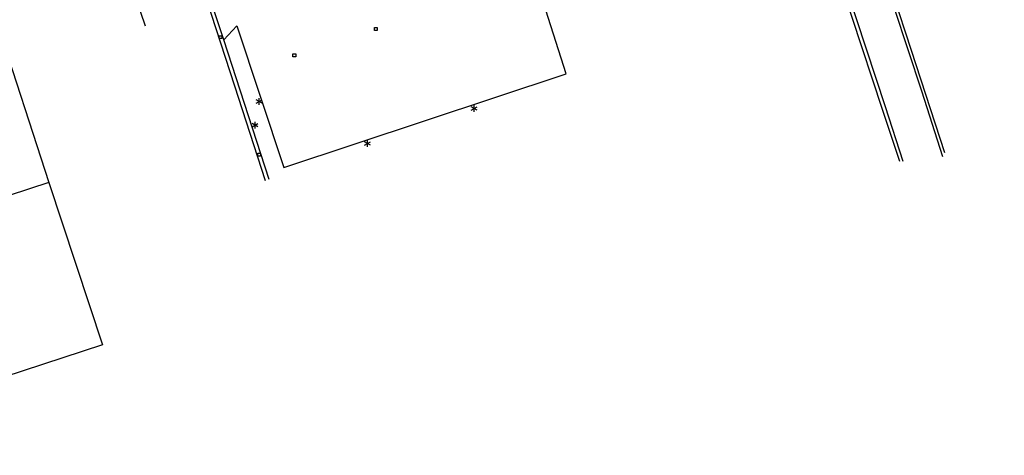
# Model space of a CAD drawing. Extents: x 99796 to 103543, y 406299 to 407646.
# Tile 57 of 85: x 101825 to 101999, y 406478 to 406555. Entities that reach past the tile are written whole.
import ezdxf

# ---------------------------------------------------------------- set-up
doc = ezdxf.new("R2010")
doc.units = 0
for name, color, linetype in [('1106', 252, 'CONTINUOUS'), ('1110', 252, 'CONTINUOUS'), ('1112', 252, 'CONTINUOUS'), ('1701', 252, 'CONTINUOUS'), ('2701', 252, 'CONTINUOUS'), ('3605', 252, 'CONTINUOUS')]:
    doc.layers.add(name, color=color, linetype=linetype)

# ---------------------------------------------------------------- blocks, each defined once
blk = doc.blocks.new('LICHTMAST', base_point=(106423.199838, 404577.892233))
at = {"layer": '2701'}
for points in [[(106423.199838, 404577.292233, 0), (106423.199838, 404578.492233, 0)], [(106422.680222, 404577.592233, 0), (106423.719453, 404578.192234, 0)], [(106423.719453, 404577.592234, 0), (106422.680222, 404578.192233, 0)]]:
    blk.add_polyline3d(points, dxfattribs=at)
blk = doc.blocks.new('STRAATKOLK', base_point=(97500.879966, 403507.602474))
at = {"layer": '3605'}
blk.add_polyline3d([(97500.629966, 403507.352474, 0), (97500.629966, 403507.852474, 0), (97501.129966, 403507.852474, 0), (97501.129966, 403507.352474, 0)], close=True, dxfattribs=at)

msp = doc.modelspace()

# ---------------------------------------------------------------- linework, layer by layer
at = {"layer": '1106'}
for points in [[(101988.112091, 406531.662829, -0.046), (101982.170998, 406549.781896, -0.025), (101975.726991, 406569.622047, -0.004), (101972.38019, 406579.817049, -0.011026)], [(101964.881181, 406576.621123, -0.04), (101971.669032, 406555.66711, -0.064741), (101977.03345, 406539.358906, -0.061778), (101980.079248, 406530.183144, -0.052741)], [(101860.663949, 406551.624052, -0.013), (101855.724959, 406566.394828, -0.034)], [(101868.645011, 406526.944004, -0.067), (101860.663949, 406551.624052, -0.013)]]:
    msp.add_polyline3d(points, dxfattribs=at)
at = {"layer": '1110'}
for points in [[(102001.736968, 406686.808132, -0.028), (101989.86186, 406685.427912, -0.025), (101979.847162, 406683.99293, -0.022), (101971.600859, 406682.613827, -0.01), (101964.117124, 406681.324877, -0.022), (101951.49286, 406678.925045, -0.019), (101950.095876, 406678.584181, -0.019), (101948.534979, 406677.965038, -0.016), (101946.822091, 406677.034833, -0.013), (101945.419892, 406675.773077, -0.019), (101944.237857, 406673.996858, -0.022), (101943.365022, 406671.826132, -0.04), (101943.004041, 406669.950075, -0.052), (101943.05098, 406668.268107, -0.088), (101943.455174, 406666.215099, -0.103), (101952.217056, 406639.575176, -0.052), (101959.668009, 406616.669111, -0.052), (101970.967933, 406582.166962, -0.064), (101979.124828, 406557.235829, -0.064), (101983.949824, 406542.598046, -0.061), (101987.691133, 406530.985944, -0.043)], [(101860.663949, 406551.624052, -0.013), (101862.962826, 406554.114036, 0.169), (101871.26389, 406529.084928, 0.136), (101921.164899, 406545.659862, 0.253), (101910.77879, 406578.183882, 0.265411)], [(101965.368076, 406577.153094, -0.025), (101970.767884, 406560.518183, -0.022), (101977.519973, 406539.85884, -0.022), (101980.676039, 406530.183889, -0.049)], [(101855.073034, 406566.373966, -0.04), (101862.509086, 406543.492861, -0.043), (101867.942049, 406526.758112, -0.085)]]:
    msp.add_polyline3d(points, dxfattribs=at)
at = {"layer": '1112'}
msp.add_polyline3d([(101790.863185, 406649.111919, 0.148), (101798.415093, 406651.40707, 0.292), (101800.054966, 406651.540063, 0.292), (101800.987034, 406651.512869, 0.289), (101802.644043, 406651.117988, 0.277), (101814.379825, 406644.171067, 0.148), (101818.283184, 406641.39796, 0.04), (101825.857817, 406618.408076, 0.043), (101833.688005, 406593.817063, 0.025), (101842.575057, 406566.482, -0.142), (101846.729128, 406554.12782, -0.211)], dxfattribs=at)
at = {"layer": '1701'}
for points in [[(101820.408835, 406554.961167, 7.382), (101829.694866, 406526.409052, 7.382)], [(101829.694866, 406526.409052, 7.382), (101839.174985, 406497.703083, 7.383497), (101779.628827, 406478.135995, 7.383497), (101770.125984, 406506.904177, 7.376)], [(101829.694866, 406526.409052, 7.382), (101770.125984, 406506.904177, 7.376)]]:
    msp.add_polyline3d(points, dxfattribs=at)

# ---------------------------------------------------------------- block references
at = {"layer": '2701'}
for p in [(101866.865813, 406540.742107, 0.199), (101904.879047, 406539.483703, 0.316), (101866.151674, 406536.546312, 0.034), (101886.039137, 406533.332877, 0.313)]:
    msp.add_blockref('LICHTMAST', p, dxfattribs=at)
at = {"layer": '3605'}
for p in [(101887.515842, 406553.576104, -0.064), (101860.044061, 406552.109085, -0.061), (101873.098968, 406548.919119, -0.055), (101866.888164, 406531.320102, -0.064)]:
    msp.add_blockref('STRAATKOLK', p, dxfattribs=at)

doc.saveas('drawing.dxf')
